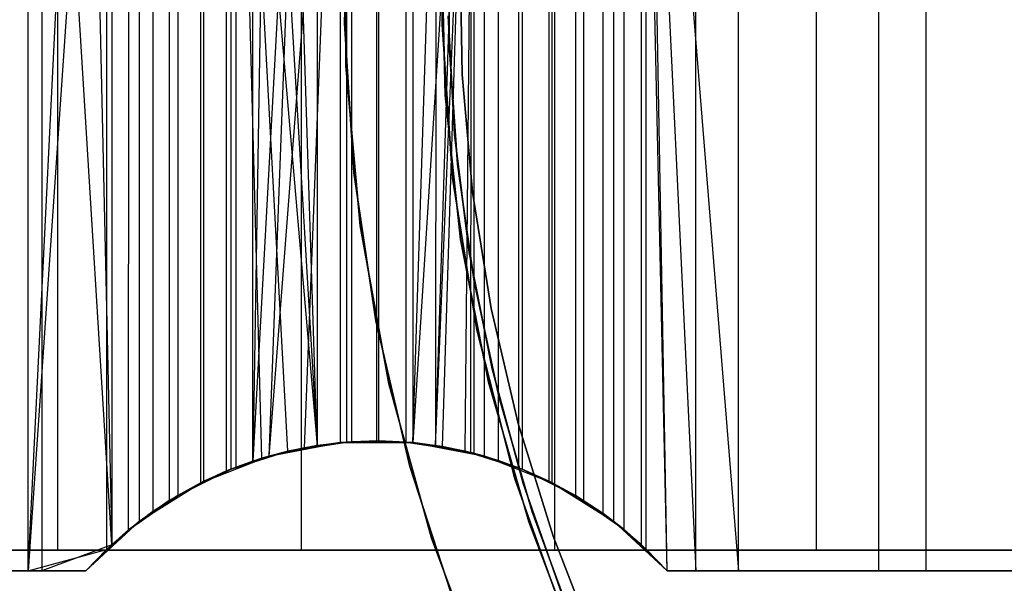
# Model space of a CAD drawing. Extents: x 0.1 to 12.1, y -6 to 6.
# Tile 5 of 181: x 2.816 to 4.331, y -0.919 to -0.052. Entities that reach past the tile are written whole.
import ezdxf

# ---------------------------------------------------------------- set-up
doc = ezdxf.new("R2010")
doc.units = 0
doc.header["$LTSCALE"] = 2.54
doc.layers.get('0').update_dxf_attribs({"linetype": 'CONTINUOUS'})

# ---------------------------------------------------------------- blocks, each defined once
blk = doc.blocks.new('DROPS_COLOR_C_STL')
at = {"color": 0}
for p, q in [((2.8744, -0.8683, 15.4237), (2.8744, 0.9317, 15.4237)), ((2.8744, -0.8683, 15.4237), (2.8744, 0.9317, 15.4237)), ((2.8744, -0.8683, 25.5927), (2.8744, 0.9317, 25.5927)), ((2.8744, -0.8683, 25.5927), (2.8744, 0.9317, 25.5927)), ((3.2496, -0.8683, 15.2071), (3.2496, 0.9317, 15.2071)), ((3.2496, -0.8683, 15.2071), (3.2496, 0.9317, 15.2071)), ((3.2496, -0.8683, 25.8093), (3.2496, 0.9317, 25.8093)), ((3.2496, -0.8683, 25.8093), (3.2496, 0.9317, 25.8093)), ((3.6394, -0.8683, 15.0181), (3.6394, 0.9317, 15.0181)), ((3.6394, -0.8683, 15.0181), (3.6394, 0.9317, 15.0181)), ((3.6394, -0.8683, 25.9982), (3.6394, 0.9317, 25.9982)), ((3.6394, -0.8683, 25.9982), (3.6394, 0.9317, 25.9982)), ((4.0419, -0.8683, 14.8578), (4.0419, 0.9317, 14.8578)), ((4.0419, -0.8683, 14.8578), (4.0419, 0.9317, 14.8578)), ((4.0419, -0.8683, 26.1586), (4.0419, 0.9317, 26.1586)), ((4.0419, -0.8683, 26.1586), (4.0419, 0.9317, 26.1586)), ((2.8288, -0.9, 37.1745), (2.9177, 0.9, 37.0569)), ((2.8288, -0.9, 37.1745), (2.9177, 0.9, 37.0569)), ((2.8288, -0.9, 37.1745), (2.8288, 0.9, 37.1745)), ((2.8288, -0.9, 37.1745), (2.8288, 0.9, 37.1745)), ((2.9573, -0.8597, 27.3886), (2.8499, 0.9, 27.4552)), ((2.8499, 0.9, 27.4552), (2.8499, -0.9, 27.4552)), ((2.8499, 0.9, 27.4552), (2.8499, -0.9, 27.4552)), ((2.9573, -0.8597, 27.3886), (2.8499, 0.9, 27.4552)), ((2.9177, 0.9, 27.4128), (2.9573, -0.8597, 27.3886)), ((2.9177, 0.9, 27.4128), (2.9573, -0.8597, 27.3886)), ((3.8562, -0.9, 26.9425), (3.8562, 0.9, 26.9425)), ((3.8562, -0.9, 26.9425), (3.8562, 0.9, 26.9425)), ((3.9216, -0.9, 36.1484), (3.9216, 0.9, 36.1484)), ((3.9216, -0.9, 36.1484), (3.9216, 0.9, 36.1484)), ((4.1379, -0.9, 36.0205), (4.1379, 0.9, 36.0205)), ((4.1379, -0.9, 36.0205), (4.1379, 0.9, 36.0205)), ((4.2108, -0.9, 26.8148), (4.2108, 0.9, 26.8148)), ((4.2108, -0.9, 26.8148), (4.2108, 0.9, 26.8148)), ((2.9495, 0.8671, 37.0168), (2.8288, -0.9, 37.1745)), ((2.9495, 0.8671, 37.0168), (2.8288, -0.9, 37.1745)), ((2.9495, 0.8671, 37.0168), (2.9494, -0.8671, 37.0169)), ((2.9495, 0.8671, 37.0168), (2.9494, -0.8671, 37.0169)), ((3.7798, -0.8666, 36.2426), (3.7799, 0.8667, 36.2425)), ((3.7798, -0.8666, 36.2426), (3.7799, 0.8667, 36.2425)), ((3.8121, -0.9, 36.2204), (3.7799, 0.8667, 36.2425)), ((3.7799, 0.8667, 36.2425), (3.9216, -0.9, 36.1484)), ((3.8121, -0.9, 36.2204), (3.7799, 0.8667, 36.2425)), ((3.7799, 0.8667, 36.2425), (3.9216, -0.9, 36.1484)), ((2.9574, 0.8597, 27.3886), (2.9573, -0.8597, 27.3886)), ((2.9574, 0.8597, 27.3886), (2.9573, -0.8597, 27.3886)), ((3.7725, -0.8597, 26.9763), (3.7727, 0.8598, 26.9763)), ((3.7725, -0.8597, 26.9763), (3.7727, 0.8598, 26.9763)), ((3.8121, -0.9, 26.9601), (3.7727, 0.8598, 26.9763)), ((3.7727, 0.8598, 26.9763), (3.8562, -0.9, 26.9425)), ((3.8121, -0.9, 26.9601), (3.7727, 0.8598, 26.9763)), ((3.7727, 0.8598, 26.9763), (3.8562, -0.9, 26.9425)), ((2.9838, 0.8365, 36.9748), (2.9829, -0.8374, 36.976)), ((2.9838, 0.8365, 36.9748), (2.9829, -0.8374, 36.976)), ((3.746, -0.8365, 36.2665), (3.746, 0.8365, 36.2665)), ((3.746, -0.8365, 36.2665), (3.746, 0.8365, 36.2665)), ((2.9998, 0.8239, 27.3631), (2.9998, -0.8239, 27.3631)), ((2.9998, 0.8239, 27.3631), (2.9998, -0.8239, 27.3631)), ((3.73, -0.8239, 26.9941), (3.73, 0.8239, 26.9941)), ((3.73, -0.8239, 26.9941), (3.73, 0.8239, 26.9941)), ((3.0205, 0.8087, 36.9311), (3.0207, -0.8086, 36.9309)), ((3.0205, 0.8087, 36.9311), (3.0207, -0.8086, 36.9309)), ((3.7138, -0.8118, 36.2896), (3.7138, 0.8118, 36.2896)), ((3.7138, -0.8118, 36.2896), (3.7138, 0.8118, 36.2896)), ((3.0458, 0.7919, 27.336), (3.046, -0.7918, 27.3359)), ((3.0458, 0.7919, 27.336), (3.046, -0.7918, 27.3359)), ((3.6839, -0.7919, 27.0138), (3.6835, 0.7916, 27.0139)), ((3.6839, -0.7919, 27.0138), (3.6835, 0.7916, 27.0139)), ((3.0589, 0.7839, 36.8868), (3.0589, -0.7839, 36.8868)), ((3.0589, 0.7839, 36.8868), (3.0589, -0.7839, 36.8868)), ((3.6709, 0.7839, 36.3212), (3.6709, -0.7839, 36.3212)), ((3.6709, 0.7839, 36.3212), (3.6709, -0.7839, 36.3212)), ((3.0946, -0.7643, 27.3079), (3.0946, 0.7643, 27.3079)), ((3.0946, -0.7643, 27.3079), (3.0946, 0.7643, 27.3079)), ((3.0993, -0.762, 36.8415), (3.0993, 0.762, 36.8414)), ((3.0993, -0.762, 36.8415), (3.0993, 0.762, 36.8414)), ((3.6303, 0.7619, 36.3519), (3.6301, -0.7618, 36.3521)), ((3.6303, 0.7619, 36.3519), (3.6301, -0.7618, 36.3521)), ((3.6352, -0.7643, 27.0351), (3.6352, 0.7643, 27.0351)), ((3.6352, -0.7643, 27.0351), (3.6352, 0.7643, 27.0351)), ((3.134, -0.7462, 27.2857), (3.1341, 0.7462, 27.2857)), ((3.134, -0.7462, 27.2857), (3.1341, 0.7462, 27.2857)), ((3.1411, -0.7433, 36.796), (3.1411, 0.7433, 36.796)), ((3.1411, -0.7433, 36.796), (3.1411, 0.7433, 36.796)), ((3.5887, 0.7433, 36.3842), (3.5887, -0.7433, 36.3842)), ((3.5887, 0.7433, 36.3842), (3.5887, -0.7433, 36.3842)), ((3.2285, -0.7157, 36.7053), (3.149, 0.7402, 36.7875)), ((3.149, 0.7402, 36.7875), (3.2734, -0.707, 36.6608)), ((3.149, 0.7402, 36.7875), (3.2734, -0.707, 36.6608)), ((3.1882, -0.7266, 36.7464), (3.149, 0.7402, 36.7875)), ((3.2285, -0.7157, 36.7053), (3.149, 0.7402, 36.7875)), ((3.1882, -0.7266, 36.7464), (3.149, 0.7402, 36.7875)), ((3.149, -0.7402, 36.7875), (3.149, 0.7402, 36.7875)), ((3.149, -0.7402, 36.7875), (3.149, 0.7402, 36.7875)), ((3.1744, -0.7311, 27.2633), (3.1741, 0.7311, 27.2634)), ((3.1744, -0.7311, 27.2633), (3.1741, 0.7311, 27.2634)), ((3.5519, 0.7299, 36.4136), (3.5521, -0.7299, 36.4135)), ((3.5519, 0.7299, 36.4136), (3.5521, -0.7299, 36.4135)), ((3.5837, -0.7413, 27.0582), (3.5839, 0.7414, 27.0581)), ((3.5837, -0.7413, 27.0582), (3.5839, 0.7414, 27.0581)), ((3.1989, 0.7234, 27.2499), (3.1744, -0.7311, 27.2633)), ((3.1989, 0.7234, 27.2499), (3.1744, -0.7311, 27.2633)), ((3.1883, 0.7266, 36.7463), (3.2734, -0.707, 36.6608)), ((3.1883, 0.7266, 36.7463), (3.2734, -0.707, 36.6608)), ((3.2734, -0.707, 36.6608), (3.2285, 0.7157, 36.7053)), ((3.2734, -0.707, 36.6608), (3.2285, 0.7157, 36.7053)), ((3.5104, 0.7179, 27.0921), (3.4209, -0.7026, 27.1351)), ((3.5104, 0.7179, 27.0921), (3.4209, -0.7026, 27.1351)), ((3.4558, -0.7069, 36.4937), (3.5152, 0.7191, 36.4436)), ((3.4558, -0.7069, 36.4937), (3.5152, 0.7191, 36.4436)), ((3.4558, -0.7069, 36.4937), (3.5012, 0.7157, 36.4553)), ((3.4558, -0.7069, 36.4937), (3.5012, 0.7157, 36.4553)), ((3.5104, 0.7179, 27.0921), (3.4657, -0.7085, 27.1133)), ((3.5104, 0.7179, 27.0921), (3.4657, -0.7085, 27.1133)), ((3.5013, -0.7157, 36.4552), (3.5152, 0.7191, 36.4436)), ((3.5013, -0.7157, 36.4552), (3.5152, 0.7191, 36.4436)), ((3.5102, -0.7179, 27.0922), (3.5104, 0.7179, 27.0921)), ((3.5102, -0.7179, 27.0922), (3.5104, 0.7179, 27.0921)), ((3.5153, -0.7192, 36.4436), (3.5152, 0.7191, 36.4436)), ((3.5153, -0.7192, 36.4436), (3.5152, 0.7191, 36.4436)), ((3.5308, -0.7234, 27.0825), (3.5309, 0.7234, 27.0825)), ((3.5308, -0.7234, 27.0825), (3.5309, 0.7234, 27.0825)), ((3.2532, 0.7105, 27.2207), (3.1744, -0.7311, 27.2633)), ((3.2532, 0.7105, 27.2207), (3.1744, -0.7311, 27.2633)), ((3.2532, 0.7105, 27.2207), (3.1989, -0.7234, 27.2499)), ((3.2532, 0.7105, 27.2207), (3.1989, -0.7234, 27.2499)), ((3.3089, 0.7026, 27.1915), (3.1989, -0.7234, 27.2499)), ((3.3089, 0.7026, 27.1915), (3.1989, -0.7234, 27.2499)), ((3.3089, 0.7026, 27.1915), (3.2533, -0.7105, 27.2207)), ((3.3089, 0.7026, 27.1915), (3.2533, -0.7105, 27.2207)), ((3.2732, 0.707, 36.661), (3.2734, -0.707, 36.6608)), ((3.2732, 0.707, 36.661), (3.2734, -0.707, 36.6608)), ((3.3089, 0.7026, 27.1915), (3.3089, -0.7026, 27.1915)), ((3.3089, 0.7026, 27.1915), (3.3089, -0.7026, 27.1915)), ((3.3191, -0.7018, 36.617), (3.319, 0.7018, 36.617)), ((3.3191, -0.7018, 36.617), (3.319, 0.7018, 36.617)), ((3.3267, -0.7012, 36.6098), (3.3267, 0.7012, 36.6098)), ((3.3267, -0.7012, 36.6098), (3.3267, 0.7012, 36.6098)), ((3.3649, 0.7, 27.163), (3.3647, -0.7, 27.163)), ((3.3649, 0.7, 27.163), (3.3647, -0.7, 27.163)), ((3.3684, -0.7, 36.5712), (3.3686, 0.7, 36.5711)), ((3.3684, -0.7, 36.5712), (3.3686, 0.7, 36.5711)), ((3.4107, -0.7018, 36.5331), (3.4107, 0.7018, 36.5331)), ((3.4107, -0.7018, 36.5331), (3.4107, 0.7018, 36.5331)), ((3.4209, -0.7026, 27.1351), (3.4656, 0.7085, 27.1134)), ((3.4209, -0.7026, 27.1351), (3.4656, 0.7085, 27.1134)), ((3.4209, 0.7026, 27.1351), (3.4209, -0.7026, 27.1351)), ((3.4209, 0.7026, 27.1351), (3.4209, -0.7026, 27.1351)), ((3.4559, 0.7069, 36.4937), (3.4558, -0.7069, 36.4937)), ((3.4559, 0.7069, 36.4937), (3.4558, -0.7069, 36.4937)), ((3.3203, 0.1727, 171.7), (3.3155, -0.0576, 171.7)), ((3.3155, -0.0576, 164.1), (3.3203, 0.1727, 164.1)), ((3.3203, 0.1727, 171.7), (3.3155, -0.0576, 171.7)), ((3.3155, -0.0576, 164.1), (3.3203, 0.1727, 164.1)), ((3.4656, -0.0592, 11.3), (3.471, 0.1774, 11.3)), ((3.471, 0.1774, 1.7), (3.4656, -0.0592, 1.7)), ((3.471, 0.1774, 1.7), (3.4656, -0.0592, 1.7)), ((3.4656, -0.0592, 11.3), (3.471, 0.1774, 11.3)), ((3.3177, -0.1234, 11.3), (3.3177, 0.1234, 11.3)), ((3.3177, 0.1234, 1.7), (3.3177, -0.1234, 1.7)), ((3.3177, -0.1234, 11.3), (3.3177, 0.1234, 11.3)), ((3.3177, 0.1234, 1.7), (3.3177, -0.1234, 1.7)), ((3.4765, -0.0914, 11), (3.4765, 0.0914, 11)), ((3.4765, 0.0914, 11.1), (3.4765, -0.0914, 11.1)), ((3.4765, -0.0914, 11), (3.4765, 0.0914, 11)), ((3.4765, 0.0914, 11.1), (3.4765, -0.0914, 11.1)), ((3.4703, -0.1677, 171.7), (3.4655, 0.0559, 171.7)), ((3.4655, 0.0559, 164.1), (3.4703, -0.1677, 164.1)), ((3.4655, 0.0559, 164.1), (3.4703, -0.1677, 164.1)), ((3.4703, -0.1677, 171.7), (3.4655, 0.0559, 171.7)), ((3.4967, -0.1361, 3.4), (3.4935, 0.0454, 3.4)), ((3.4935, 0.0454, 3.2), (3.4967, -0.1361, 3.2)), ((3.4967, -0.1361, 3.4), (3.4935, 0.0454, 3.4)), ((3.4935, 0.0454, 3.2), (3.4967, -0.1361, 3.2)), ((3.3155, -0.0576, 171.7), (3.33, -0.2875, 171.7)), ((3.33, -0.2875, 164.1), (3.3155, -0.0576, 164.1)), ((3.3155, -0.0576, 171.7), (3.33, -0.2875, 171.7)), ((3.3155, -0.0576, 171.7), (3.3155, -0.0576, 164.1)), ((3.33, -0.2875, 164.1), (3.3155, -0.0576, 164.1)), ((3.3155, -0.0576, 171.7), (3.3155, -0.0576, 164.1)), ((3.4817, -0.2953, 11.3), (3.4656, -0.0592, 11.3)), ((3.4656, -0.0592, 1.7), (3.4817, -0.2953, 1.7)), ((3.4656, -0.0592, 1.7), (3.4817, -0.2953, 1.7)), ((3.4656, -0.0592, 1.7), (3.4656, -0.0592, 11.3)), ((3.4817, -0.2953, 11.3), (3.4656, -0.0592, 11.3)), ((3.4656, -0.0592, 1.7), (3.4656, -0.0592, 11.3)), ((3.4753, -0.0457, 164.4), (3.485, -0.2283, 164.4)), ((3.485, -0.2283, 164.3), (3.4753, -0.0457, 164.3)), ((3.4753, -0.0457, 164.4), (3.485, -0.2283, 164.4)), ((3.485, -0.2283, 164.3), (3.4753, -0.0457, 164.3)), ((3.4894, -0.2738, 11), (3.4765, -0.0914, 11)), ((3.4765, -0.0914, 11.1), (3.4894, -0.2738, 11.1)), ((3.4765, -0.0914, 11), (3.4765, -0.0914, 11.1)), ((3.4894, -0.2738, 11), (3.4765, -0.0914, 11)), ((3.4765, -0.0914, 11.1), (3.4894, -0.2738, 11.1)), ((3.4765, -0.0914, 11), (3.4765, -0.0914, 11.1)), ((3.3398, -0.3691, 11.3), (3.3177, -0.1234, 11.3)), ((3.3177, -0.1234, 11.3), (3.3177, -0.1234, 1.7)), ((3.3177, -0.1234, 1.7), (3.3398, -0.3691, 1.7)), ((3.3177, -0.1234, 11.3), (3.3177, -0.1234, 1.7)), ((3.3398, -0.3691, 11.3), (3.3177, -0.1234, 11.3)), ((3.3177, -0.1234, 1.7), (3.3398, -0.3691, 1.7)), ((3.5127, -0.3169, 3.4), (3.4967, -0.1361, 3.4)), ((3.4967, -0.1361, 3.4), (3.4967, -0.1361, 3.2)), ((3.4967, -0.1361, 3.2), (3.5127, -0.3169, 3.2)), ((3.4967, -0.1361, 3.4), (3.4967, -0.1361, 3.2)), ((3.5127, -0.3169, 3.4), (3.4967, -0.1361, 3.4)), ((3.4967, -0.1361, 3.2), (3.5127, -0.3169, 3.2)), ((3.4943, -0.3901, 171.7), (3.4703, -0.1677, 171.7)), ((3.4703, -0.1677, 164.1), (3.4943, -0.3901, 164.1)), ((3.4703, -0.1677, 164.1), (3.4943, -0.3901, 164.1)), ((3.4703, -0.1677, 164.1), (3.4703, -0.1677, 171.7)), ((3.4943, -0.3901, 171.7), (3.4703, -0.1677, 171.7)), ((3.4703, -0.1677, 164.1), (3.4703, -0.1677, 171.7)), ((3.485, -0.2283, 164.4), (3.5075, -0.4097, 164.4)), ((3.5075, -0.4097, 164.3), (3.485, -0.2283, 164.3)), ((3.485, -0.2283, 164.4), (3.5075, -0.4097, 164.4)), ((3.485, -0.2283, 164.4), (3.485, -0.2283, 164.3)), ((3.5075, -0.4097, 164.3), (3.485, -0.2283, 164.3)), ((3.485, -0.2283, 164.4), (3.485, -0.2283, 164.3)), ((3.33, -0.2875, 171.7), (3.3636, -0.5153, 171.7)), ((3.3636, -0.5153, 164.1), (3.33, -0.2875, 164.1)), ((3.33, -0.2875, 171.7), (3.3636, -0.5153, 171.7)), ((3.33, -0.2875, 171.7), (3.33, -0.2875, 164.1)), ((3.3636, -0.5153, 164.1), (3.33, -0.2875, 164.1)), ((3.33, -0.2875, 171.7), (3.33, -0.2875, 164.1)), ((3.5151, -0.4547, 11), (3.4894, -0.2738, 11)), ((3.4894, -0.2738, 11.1), (3.5151, -0.4547, 11.1)), ((3.4894, -0.2738, 11), (3.4894, -0.2738, 11.1)), ((3.5151, -0.4547, 11), (3.4894, -0.2738, 11)), ((3.4894, -0.2738, 11.1), (3.5151, -0.4547, 11.1)), ((3.4894, -0.2738, 11), (3.4894, -0.2738, 11.1)), ((3.5193, -0.529, 11.3), (3.4817, -0.2953, 11.3)), ((3.4817, -0.2953, 1.7), (3.5193, -0.529, 1.7)), ((3.4817, -0.2953, 1.7), (3.5193, -0.529, 1.7)), ((3.4817, -0.2953, 1.7), (3.4817, -0.2953, 11.3)), ((3.5193, -0.529, 11.3), (3.4817, -0.2953, 11.3)), ((3.4817, -0.2953, 1.7), (3.4817, -0.2953, 11.3)), ((3.5414, -0.4962, 3.4), (3.5127, -0.3169, 3.4)), ((3.5127, -0.3169, 3.4), (3.5127, -0.3169, 3.2)), ((3.5127, -0.3169, 3.2), (3.5414, -0.4962, 3.2)), ((3.5127, -0.3169, 3.4), (3.5127, -0.3169, 3.2)), ((3.5414, -0.4962, 3.4), (3.5127, -0.3169, 3.4)), ((3.5127, -0.3169, 3.2), (3.5414, -0.4962, 3.2)), ((3.3839, -0.6119, 11.3), (3.3398, -0.3691, 11.3)), ((3.3398, -0.3691, 11.3), (3.3398, -0.3691, 1.7)), ((3.3398, -0.3691, 1.7), (3.3839, -0.6119, 1.7)), ((3.3398, -0.3691, 11.3), (3.3398, -0.3691, 1.7)), ((3.3839, -0.6119, 11.3), (3.3398, -0.3691, 11.3)), ((3.3398, -0.3691, 1.7), (3.3839, -0.6119, 1.7)), ((3.5374, -0.6097, 171.7), (3.4943, -0.3901, 171.7)), ((3.4943, -0.3901, 164.1), (3.5374, -0.6097, 164.1)), ((3.4943, -0.3901, 164.1), (3.5374, -0.6097, 164.1)), ((3.4943, -0.3901, 164.1), (3.4943, -0.3901, 171.7)), ((3.5374, -0.6097, 171.7), (3.4943, -0.3901, 171.7)), ((3.4943, -0.3901, 164.1), (3.4943, -0.3901, 171.7)), ((3.5075, -0.4097, 164.4), (3.5428, -0.5891, 164.4)), ((3.5428, -0.5891, 164.3), (3.5075, -0.4097, 164.3)), ((3.5075, -0.4097, 164.4), (3.5428, -0.5891, 164.4)), ((3.5075, -0.4097, 164.4), (3.5075, -0.4097, 164.3)), ((3.5428, -0.5891, 164.3), (3.5075, -0.4097, 164.3)), ((3.5075, -0.4097, 164.4), (3.5075, -0.4097, 164.3)), ((3.5536, -0.6335, 11), (3.5151, -0.4547, 11)), ((3.5151, -0.4547, 11.1), (3.5536, -0.6335, 11.1)), ((3.5151, -0.4547, 11), (3.5151, -0.4547, 11.1)), ((3.5536, -0.6335, 11), (3.5151, -0.4547, 11)), ((3.5151, -0.4547, 11.1), (3.5536, -0.6335, 11.1)), ((3.5151, -0.4547, 11), (3.5151, -0.4547, 11.1)), ((3.5827, -0.6729, 3.4), (3.5414, -0.4962, 3.4)), ((3.5414, -0.4962, 3.4), (3.5414, -0.4962, 3.2)), ((3.5414, -0.4962, 3.2), (3.5827, -0.6729, 3.2)), ((3.5414, -0.4962, 3.4), (3.5414, -0.4962, 3.2)), ((3.5827, -0.6729, 3.4), (3.5414, -0.4962, 3.4)), ((3.5414, -0.4962, 3.2), (3.5827, -0.6729, 3.2)), ((3.3636, -0.5153, 171.7), (3.4162, -0.7395, 171.7)), ((3.4162, -0.7395, 164.1), (3.3636, -0.5153, 164.1)), ((3.3636, -0.5153, 171.7), (3.4162, -0.7395, 171.7)), ((3.3636, -0.5153, 171.7), (3.3636, -0.5153, 164.1)), ((3.4162, -0.7395, 164.1), (3.3636, -0.5153, 164.1)), ((3.3636, -0.5153, 171.7), (3.3636, -0.5153, 164.1)), ((3.5779, -0.7583, 11.3), (3.5193, -0.529, 11.3)), ((3.5193, -0.529, 1.7), (3.5779, -0.7583, 1.7)), ((3.5193, -0.529, 1.7), (3.5779, -0.7583, 1.7)), ((3.5193, -0.529, 1.7), (3.5193, -0.529, 11.3)), ((3.5779, -0.7583, 11.3), (3.5193, -0.529, 11.3)), ((3.5193, -0.529, 1.7), (3.5193, -0.529, 11.3)), ((3.5428, -0.5891, 164.4), (3.5906, -0.7655, 164.4)), ((3.5906, -0.7655, 164.3), (3.5428, -0.5891, 164.3)), ((3.5428, -0.5891, 164.4), (3.5906, -0.7655, 164.4)), ((3.5428, -0.5891, 164.4), (3.5428, -0.5891, 164.3)), ((3.5906, -0.7655, 164.3), (3.5428, -0.5891, 164.3)), ((3.5428, -0.5891, 164.4), (3.5428, -0.5891, 164.3)), ((3.4495, -0.8498, 11.3), (3.3839, -0.6119, 11.3)), ((3.3839, -0.6119, 11.3), (3.3839, -0.6119, 1.7)), ((3.3839, -0.6119, 1.7), (3.4495, -0.8498, 1.7)), ((3.3839, -0.6119, 11.3), (3.3839, -0.6119, 1.7)), ((3.4495, -0.8498, 11.3), (3.3839, -0.6119, 11.3)), ((3.3839, -0.6119, 1.7), (3.4495, -0.8498, 1.7)), ((3.5992, -0.8247, 171.7), (3.5374, -0.6097, 171.7)), ((3.5374, -0.6097, 164.1), (3.5992, -0.8247, 164.1)), ((3.5374, -0.6097, 164.1), (3.5992, -0.8247, 164.1)), ((3.5374, -0.6097, 164.1), (3.5374, -0.6097, 171.7)), ((3.5992, -0.8247, 171.7), (3.5374, -0.6097, 171.7)), ((3.5374, -0.6097, 164.1), (3.5374, -0.6097, 171.7)), ((3.6045, -0.809, 11), (3.5536, -0.6335, 11)), ((3.5536, -0.6335, 11.1), (3.6045, -0.809, 11.1)), ((3.5536, -0.6335, 11), (3.5536, -0.6335, 11.1)), ((3.6045, -0.809, 11), (3.5536, -0.6335, 11)), ((3.5536, -0.6335, 11.1), (3.6045, -0.809, 11.1)), ((3.5536, -0.6335, 11), (3.5536, -0.6335, 11.1)), ((3.6364, -0.8463, 3.4), (3.5827, -0.6729, 3.4)), ((3.5827, -0.6729, 3.4), (3.5827, -0.6729, 3.2)), ((3.5827, -0.6729, 3.2), (3.6364, -0.8463, 3.2)), ((3.5827, -0.6729, 3.4), (3.5827, -0.6729, 3.2)), ((3.6364, -0.8463, 3.4), (3.5827, -0.6729, 3.4)), ((3.5827, -0.6729, 3.2), (3.6364, -0.8463, 3.2)), ((3.1989, -0.7234, 32.5211), (3.3089, -0.7026, 32.5211)), ((3.1989, -0.7234, 32.5211), (3.3089, -0.7026, 32.5211)), ((3.2533, -0.7105, 27.2207), (3.1989, -0.7234, 27.2499)), ((3.1989, -0.7234, 32.5211), (3.2533, -0.7105, 27.2207)), ((3.2533, -0.7105, 27.2207), (3.1989, -0.7234, 27.2499)), ((3.1989, -0.7234, 32.5211), (3.2533, -0.7105, 27.2207)), ((3.2285, -0.7157, 39.5257), (3.3191, -0.7018, 39.5257)), ((3.2285, -0.7157, 36.7053), (3.3191, -0.7018, 39.5257)), ((3.2285, -0.7157, 39.5257), (3.3191, -0.7018, 39.5257)), ((3.2285, -0.7157, 36.7053), (3.3191, -0.7018, 39.5257)), ((3.2734, -0.707, 36.6608), (3.2285, -0.7157, 36.7053)), ((3.2734, -0.707, 36.6608), (3.2285, -0.7157, 36.7053)), ((3.3089, -0.7026, 27.1915), (3.2533, -0.7105, 27.2207)), ((3.2533, -0.7105, 27.2207), (3.3089, -0.7026, 32.5211)), ((3.2533, -0.7105, 27.2207), (3.3089, -0.7026, 32.5211)), ((3.3089, -0.7026, 27.1915), (3.2533, -0.7105, 27.2207)), ((3.3191, -0.7018, 36.617), (3.2734, -0.707, 36.6608)), ((3.2734, -0.707, 36.6608), (3.3191, -0.7018, 39.5257)), ((3.2734, -0.707, 36.6608), (3.3191, -0.7018, 39.5257)), ((3.3191, -0.7018, 36.617), (3.2734, -0.707, 36.6608)), ((3.3647, -0.7, 27.163), (3.3089, -0.7026, 27.1915)), ((3.3089, -0.7026, 32.5211), (3.3647, -0.7, 27.163)), ((3.3647, -0.7, 27.163), (3.3089, -0.7026, 27.1915)), ((3.3089, -0.7026, 32.5211), (3.3647, -0.7, 27.163)), ((3.3089, -0.7026, 32.5211), (3.4209, -0.7026, 32.5211)), ((3.3089, -0.7026, 32.5211), (3.4209, -0.7026, 32.5211)), ((3.3089, -0.7026, 27.1915), (3.3089, -0.7026, 32.5211)), ((3.3089, -0.7026, 27.1915), (3.3089, -0.7026, 32.5211)), ((3.3267, -0.7012, 36.6098), (3.3191, -0.7018, 36.617)), ((3.3267, -0.7012, 36.6098), (3.3191, -0.7018, 36.617)), ((3.3191, -0.7018, 39.5257), (3.4107, -0.7018, 39.5257)), ((3.3191, -0.7018, 36.617), (3.3191, -0.7018, 39.5257)), ((3.3191, -0.7018, 36.617), (3.3191, -0.7018, 39.5257)), ((3.3191, -0.7018, 36.617), (3.4107, -0.7018, 39.5257)), ((3.3191, -0.7018, 39.5257), (3.4107, -0.7018, 39.5257)), ((3.3191, -0.7018, 36.617), (3.4107, -0.7018, 39.5257)), ((3.3684, -0.7, 36.5712), (3.3267, -0.7012, 36.6098)), ((3.3684, -0.7, 36.5712), (3.3267, -0.7012, 36.6098)), ((3.3267, -0.7012, 36.6098), (3.4107, -0.7018, 39.5257)), ((3.3267, -0.7012, 36.6098), (3.4107, -0.7018, 39.5257)), ((3.4209, -0.7026, 27.1351), (3.3647, -0.7, 27.163)), ((3.3647, -0.7, 27.163), (3.4209, -0.7026, 32.5211)), ((3.3647, -0.7, 27.163), (3.4209, -0.7026, 32.5211)), ((3.4209, -0.7026, 27.1351), (3.3647, -0.7, 27.163)), ((3.4107, -0.7018, 36.5331), (3.3684, -0.7, 36.5712)), ((3.4107, -0.7018, 36.5331), (3.3684, -0.7, 36.5712)), ((3.4107, -0.7018, 39.5257), (3.3684, -0.7, 36.5712)), ((3.4107, -0.7018, 39.5257), (3.3684, -0.7, 36.5712)), ((3.4558, -0.7069, 36.4937), (3.4107, -0.7018, 36.5331)), ((3.4107, -0.7018, 39.5257), (3.5013, -0.7157, 39.5257)), ((3.4107, -0.7018, 36.5331), (3.4107, -0.7018, 39.5257)), ((3.4107, -0.7018, 36.5331), (3.4107, -0.7018, 39.5257)), ((3.4107, -0.7018, 36.5331), (3.5013, -0.7157, 39.5257)), ((3.4107, -0.7018, 39.5257), (3.5013, -0.7157, 39.5257)), ((3.4558, -0.7069, 36.4937), (3.4107, -0.7018, 36.5331)), ((3.4107, -0.7018, 36.5331), (3.5013, -0.7157, 39.5257)), ((3.4657, -0.7085, 27.1133), (3.4209, -0.7026, 27.1351)), ((3.4209, -0.7026, 32.5211), (3.5309, -0.7234, 32.5211)), ((3.4209, -0.7026, 32.5211), (3.4657, -0.7085, 27.1133)), ((3.4209, -0.7026, 32.5211), (3.5309, -0.7234, 32.5211)), ((3.4209, -0.7026, 27.1351), (3.4209, -0.7026, 32.5211)), ((3.4209, -0.7026, 27.1351), (3.4209, -0.7026, 32.5211)), ((3.4657, -0.7085, 27.1133), (3.4209, -0.7026, 27.1351)), ((3.4209, -0.7026, 32.5211), (3.4657, -0.7085, 27.1133)), ((3.5013, -0.7157, 36.4552), (3.4558, -0.7069, 36.4937)), ((3.4558, -0.7069, 36.4937), (3.5013, -0.7157, 39.5257)), ((3.4558, -0.7069, 36.4937), (3.5013, -0.7157, 39.5257)), ((3.5013, -0.7157, 36.4552), (3.4558, -0.7069, 36.4937)), ((3.5102, -0.7179, 27.0922), (3.4657, -0.7085, 27.1133)), ((3.4657, -0.7085, 27.1133), (3.5309, -0.7234, 32.5211)), ((3.4657, -0.7085, 27.1133), (3.5309, -0.7234, 32.5211)), ((3.5102, -0.7179, 27.0922), (3.4657, -0.7085, 27.1133)), ((3.0946, -0.7643, 32.5211), (3.1989, -0.7234, 32.5211)), ((3.0946, -0.7643, 27.3079), (3.1989, -0.7234, 32.5211)), ((3.0946, -0.7643, 32.5211), (3.1989, -0.7234, 32.5211)), ((3.0946, -0.7643, 27.3079), (3.1989, -0.7234, 32.5211)), ((3.134, -0.7462, 27.2857), (3.1989, -0.7234, 32.5211)), ((3.134, -0.7462, 27.2857), (3.1989, -0.7234, 32.5211)), ((3.1411, -0.7433, 39.5257), (3.2285, -0.7157, 39.5257)), ((3.1411, -0.7433, 36.796), (3.2285, -0.7157, 39.5257)), ((3.1411, -0.7433, 39.5257), (3.2285, -0.7157, 39.5257)), ((3.1411, -0.7433, 36.796), (3.2285, -0.7157, 39.5257)), ((3.149, -0.7402, 36.7875), (3.2285, -0.7157, 39.5257)), ((3.149, -0.7402, 36.7875), (3.2285, -0.7157, 39.5257)), ((3.1882, -0.7266, 36.7464), (3.149, -0.7402, 36.7875)), ((3.1882, -0.7266, 36.7464), (3.149, -0.7402, 36.7875)), ((3.1989, -0.7234, 27.2499), (3.1744, -0.7311, 27.2633)), ((3.1744, -0.7311, 27.2633), (3.1989, -0.7234, 32.5211)), ((3.1744, -0.7311, 27.2633), (3.1989, -0.7234, 32.5211)), ((3.1989, -0.7234, 27.2499), (3.1744, -0.7311, 27.2633)), ((3.2285, -0.7157, 36.7053), (3.1882, -0.7266, 36.7464)), ((3.2285, -0.7157, 36.7053), (3.1882, -0.7266, 36.7464)), ((3.2285, -0.7157, 39.5257), (3.1882, -0.7266, 36.7464)), ((3.2285, -0.7157, 39.5257), (3.1882, -0.7266, 36.7464)), ((3.1989, -0.7234, 27.2499), (3.1989, -0.7234, 32.5211)), ((3.1989, -0.7234, 27.2499), (3.1989, -0.7234, 32.5211)), ((3.2285, -0.7157, 36.7053), (3.2285, -0.7157, 39.5257)), ((3.2285, -0.7157, 36.7053), (3.2285, -0.7157, 39.5257)), ((3.5153, -0.7192, 36.4436), (3.5013, -0.7157, 36.4552)), ((3.5013, -0.7157, 39.5257), (3.5887, -0.7433, 39.5257)), ((3.5013, -0.7157, 36.4552), (3.5013, -0.7157, 39.5257)), ((3.5013, -0.7157, 36.4552), (3.5013, -0.7157, 39.5257)), ((3.5013, -0.7157, 36.4552), (3.5887, -0.7433, 39.5257)), ((3.5013, -0.7157, 39.5257), (3.5887, -0.7433, 39.5257)), ((3.5013, -0.7157, 36.4552), (3.5887, -0.7433, 39.5257)), ((3.5153, -0.7192, 36.4436), (3.5013, -0.7157, 36.4552)), ((3.5308, -0.7234, 27.0825), (3.5102, -0.7179, 27.0922)), ((3.5102, -0.7179, 27.0922), (3.5309, -0.7234, 32.5211)), ((3.5102, -0.7179, 27.0922), (3.5309, -0.7234, 32.5211)), ((3.5308, -0.7234, 27.0825), (3.5102, -0.7179, 27.0922)), ((3.5521, -0.7299, 36.4135), (3.5153, -0.7192, 36.4436)), ((3.5153, -0.7192, 36.4436), (3.5887, -0.7433, 39.5257)), ((3.5153, -0.7192, 36.4436), (3.5887, -0.7433, 39.5257)), ((3.5521, -0.7299, 36.4135), (3.5153, -0.7192, 36.4436)), ((3.5837, -0.7413, 27.0582), (3.5308, -0.7234, 27.0825)), ((3.5309, -0.7234, 32.5211), (3.5308, -0.7234, 27.0825)), ((3.5837, -0.7413, 27.0582), (3.5308, -0.7234, 27.0825)), ((3.5309, -0.7234, 32.5211), (3.5308, -0.7234, 27.0825)), ((3.5309, -0.7234, 32.5211), (3.6352, -0.7643, 32.5211)), ((3.5309, -0.7234, 32.5211), (3.6352, -0.7643, 32.5211)), ((3.5309, -0.7234, 32.5211), (3.5837, -0.7413, 27.0582)), ((3.5309, -0.7234, 32.5211), (3.5837, -0.7413, 27.0582)), ((3.1744, -0.7311, 27.2633), (3.134, -0.7462, 27.2857)), ((3.1744, -0.7311, 27.2633), (3.134, -0.7462, 27.2857)), ((3.149, -0.7402, 36.7875), (3.1411, -0.7433, 36.796)), ((3.149, -0.7402, 36.7875), (3.1411, -0.7433, 36.796)), ((3.4162, -0.7395, 171.7), (3.4874, -0.9586, 171.7)), ((3.4874, -0.9586, 164.1), (3.4162, -0.7395, 164.1)), ((3.4162, -0.7395, 171.7), (3.4874, -0.9586, 171.7)), ((3.4162, -0.7395, 171.7), (3.4162, -0.7395, 164.1)), ((3.4874, -0.9586, 164.1), (3.4162, -0.7395, 164.1)), ((3.4162, -0.7395, 171.7), (3.4162, -0.7395, 164.1)), ((3.5887, -0.7433, 36.3842), (3.5521, -0.7299, 36.4135)), ((3.5887, -0.7433, 36.3842), (3.5521, -0.7299, 36.4135)), ((3.5887, -0.7433, 39.5257), (3.5521, -0.7299, 36.4135)), ((3.5887, -0.7433, 39.5257), (3.5521, -0.7299, 36.4135)), ((3.6352, -0.7643, 27.0351), (3.5837, -0.7413, 27.0582)), ((3.6352, -0.7643, 32.5211), (3.5837, -0.7413, 27.0582)), ((3.6352, -0.7643, 27.0351), (3.5837, -0.7413, 27.0582)), ((3.6352, -0.7643, 32.5211), (3.5837, -0.7413, 27.0582)), ((3.0589, -0.7839, 39.5257), (3.1411, -0.7433, 39.5257)), ((3.0589, -0.7839, 39.5257), (3.1411, -0.7433, 39.5257)), ((3.0589, -0.7839, 36.8868), (3.1411, -0.7433, 39.5257)), ((3.0589, -0.7839, 36.8868), (3.1411, -0.7433, 39.5257)), ((3.134, -0.7462, 27.2857), (3.0946, -0.7643, 27.3079)), ((3.134, -0.7462, 27.2857), (3.0946, -0.7643, 27.3079)), ((3.1411, -0.7433, 36.796), (3.0993, -0.762, 36.8415)), ((3.0993, -0.762, 36.8415), (3.1411, -0.7433, 39.5257)), ((3.0993, -0.762, 36.8415), (3.1411, -0.7433, 39.5257)), ((3.1411, -0.7433, 36.796), (3.0993, -0.762, 36.8415)), ((3.1411, -0.7433, 36.796), (3.1411, -0.7433, 39.5257)), ((3.1411, -0.7433, 36.796), (3.1411, -0.7433, 39.5257)), ((3.6301, -0.7618, 36.3521), (3.5887, -0.7433, 36.3842)), ((3.5887, -0.7433, 39.5257), (3.6709, -0.7839, 39.5257)), ((3.5887, -0.7433, 36.3842), (3.5887, -0.7433, 39.5257)), ((3.5887, -0.7433, 36.3842), (3.5887, -0.7433, 39.5257)), ((3.5887, -0.7433, 36.3842), (3.6709, -0.7839, 39.5257)), ((3.5887, -0.7433, 39.5257), (3.6709, -0.7839, 39.5257)), ((3.6301, -0.7618, 36.3521), (3.5887, -0.7433, 36.3842)), ((3.5887, -0.7433, 36.3842), (3.6709, -0.7839, 39.5257)), ((2.9998, -0.8239, 32.5211), (3.0946, -0.7643, 32.5211)), ((2.9998, -0.8239, 27.3631), (3.0946, -0.7643, 32.5211)), ((2.9998, -0.8239, 32.5211), (3.0946, -0.7643, 32.5211)), ((2.9998, -0.8239, 27.3631), (3.0946, -0.7643, 32.5211)), ((3.0946, -0.7643, 27.3079), (3.046, -0.7918, 27.3359)), ((3.046, -0.7918, 27.3359), (3.0946, -0.7643, 32.5211)), ((3.046, -0.7918, 27.3359), (3.0946, -0.7643, 32.5211)), ((3.0946, -0.7643, 27.3079), (3.046, -0.7918, 27.3359)), ((3.0993, -0.762, 36.8415), (3.0589, -0.7839, 36.8868)), ((3.0993, -0.762, 36.8415), (3.0589, -0.7839, 36.8868)), ((3.0946, -0.7643, 32.5211), (3.0946, -0.7643, 27.3079)), ((3.0946, -0.7643, 32.5211), (3.0946, -0.7643, 27.3079)), ((3.6572, -0.9813, 11.3), (3.5779, -0.7583, 11.3)), ((3.5779, -0.7583, 1.7), (3.6572, -0.9813, 1.7)), ((3.5779, -0.7583, 1.7), (3.6572, -0.9813, 1.7)), ((3.5779, -0.7583, 1.7), (3.5779, -0.7583, 11.3)), ((3.6572, -0.9813, 11.3), (3.5779, -0.7583, 11.3)), ((3.5779, -0.7583, 1.7), (3.5779, -0.7583, 11.3)), ((3.5906, -0.7655, 164.4), (3.6508, -0.9381, 164.4)), ((3.6508, -0.9381, 164.3), (3.5906, -0.7655, 164.3)), ((3.5906, -0.7655, 164.4), (3.6508, -0.9381, 164.4)), ((3.5906, -0.7655, 164.4), (3.5906, -0.7655, 164.3)), ((3.6508, -0.9381, 164.3), (3.5906, -0.7655, 164.3)), ((3.5906, -0.7655, 164.4), (3.5906, -0.7655, 164.3)), ((3.6709, -0.7839, 36.3212), (3.6301, -0.7618, 36.3521)), ((3.6301, -0.7618, 36.3521), (3.6709, -0.7839, 39.5257)), ((3.6301, -0.7618, 36.3521), (3.6709, -0.7839, 39.5257)), ((3.6709, -0.7839, 36.3212), (3.6301, -0.7618, 36.3521)), ((3.6839, -0.7919, 27.0138), (3.6352, -0.7643, 27.0351)), ((3.6352, -0.7643, 32.5211), (3.73, -0.8239, 32.5211)), ((3.6352, -0.7643, 32.5211), (3.73, -0.8239, 32.5211)), ((3.6352, -0.7643, 32.5211), (3.6839, -0.7919, 27.0138)), ((3.6352, -0.7643, 32.5211), (3.6839, -0.7919, 27.0138)), ((3.6352, -0.7643, 32.5211), (3.6352, -0.7643, 27.0351)), ((3.6839, -0.7919, 27.0138), (3.6352, -0.7643, 27.0351)), ((3.6352, -0.7643, 32.5211), (3.6352, -0.7643, 27.0351)), ((2.9829, -0.8374, 36.976), (3.0589, -0.7839, 39.5257)), ((2.9829, -0.8374, 36.976), (3.0589, -0.7839, 39.5257)), ((2.9838, -0.8365, 39.5257), (3.0589, -0.7839, 39.5257)), ((2.9838, -0.8365, 39.5257), (3.0589, -0.7839, 39.5257)), ((3.0589, -0.7839, 36.8868), (3.0207, -0.8086, 36.9309)), ((3.0207, -0.8086, 36.9309), (3.0589, -0.7839, 39.5257)), ((3.0207, -0.8086, 36.9309), (3.0589, -0.7839, 39.5257)), ((3.0589, -0.7839, 36.8868), (3.0207, -0.8086, 36.9309)), ((3.0589, -0.7839, 39.5257), (3.0589, -0.7839, 36.8868)), ((3.0589, -0.7839, 39.5257), (3.0589, -0.7839, 36.8868)), ((3.7138, -0.8118, 36.2896), (3.6709, -0.7839, 36.3212)), ((3.6709, -0.7839, 39.5257), (3.746, -0.8365, 39.5257)), ((3.6709, -0.7839, 36.3212), (3.6709, -0.7839, 39.5257)), ((3.6709, -0.7839, 36.3212), (3.6709, -0.7839, 39.5257)), ((3.6709, -0.7839, 36.3212), (3.746, -0.8365, 39.5257)), ((3.6709, -0.7839, 39.5257), (3.746, -0.8365, 39.5257)), ((3.6709, -0.7839, 36.3212), (3.746, -0.8365, 39.5257)), ((3.7138, -0.8118, 36.2896), (3.6709, -0.7839, 36.3212)), ((3.046, -0.7918, 27.3359), (2.9998, -0.8239, 27.3631)), ((3.046, -0.7918, 27.3359), (2.9998, -0.8239, 27.3631)), ((3.73, -0.8239, 26.9941), (3.6839, -0.7919, 27.0138)), ((3.73, -0.8239, 32.5211), (3.6839, -0.7919, 27.0138)), ((3.73, -0.8239, 26.9941), (3.6839, -0.7919, 27.0138)), ((3.73, -0.8239, 32.5211), (3.6839, -0.7919, 27.0138)), ((3.0207, -0.8086, 36.9309), (2.9829, -0.8374, 36.976)), ((3.0207, -0.8086, 36.9309), (2.9829, -0.8374, 36.976)), ((3.6677, -0.9806, 11), (3.6045, -0.809, 11)), ((3.6045, -0.809, 11.1), (3.6677, -0.9806, 11.1)), ((3.6045, -0.809, 11), (3.6045, -0.809, 11.1)), ((3.6677, -0.9806, 11), (3.6045, -0.809, 11)), ((3.6045, -0.809, 11.1), (3.6677, -0.9806, 11.1)), ((3.6045, -0.809, 11), (3.6045, -0.809, 11.1)), ((3.746, -0.8365, 36.2665), (3.7138, -0.8118, 36.2896)), ((3.7138, -0.8118, 36.2896), (3.746, -0.8365, 39.5257)), ((3.7138, -0.8118, 36.2896), (3.746, -0.8365, 39.5257)), ((3.746, -0.8365, 36.2665), (3.7138, -0.8118, 36.2896)), ((2.9177, -0.9, 32.5211), (2.9998, -0.8239, 32.5211)), ((2.9177, -0.9, 32.5211), (2.9998, -0.8239, 32.5211)), ((2.9177, -0.9, 27.4128), (2.9998, -0.8239, 32.5211)), ((2.9177, -0.9, 27.4128), (2.9998, -0.8239, 32.5211)), ((2.9998, -0.8239, 27.3631), (2.9573, -0.8597, 27.3886)), ((2.9573, -0.8597, 27.3886), (2.9998, -0.8239, 32.5211)), ((2.9573, -0.8597, 27.3886), (2.9998, -0.8239, 32.5211)), ((2.9998, -0.8239, 27.3631), (2.9573, -0.8597, 27.3886)), ((2.9998, -0.8239, 27.3631), (2.9998, -0.8239, 32.5211)), ((2.9998, -0.8239, 27.3631), (2.9998, -0.8239, 32.5211)), ((3.6792, -1.0336, 171.7), (3.5992, -0.8247, 171.7)), ((3.5992, -0.8247, 164.1), (3.6792, -1.0336, 164.1)), ((3.5992, -0.8247, 164.1), (3.6792, -1.0336, 164.1)), ((3.5992, -0.8247, 164.1), (3.5992, -0.8247, 171.7)), ((3.6792, -1.0336, 171.7), (3.5992, -0.8247, 171.7)), ((3.5992, -0.8247, 164.1), (3.5992, -0.8247, 171.7)), ((3.7725, -0.8597, 26.9763), (3.73, -0.8239, 26.9941)), ((3.73, -0.8239, 32.5211), (3.8121, -0.9, 32.5211)), ((3.73, -0.8239, 32.5211), (3.8121, -0.9, 32.5211)), ((3.73, -0.8239, 32.5211), (3.7725, -0.8597, 26.9763)), ((3.73, -0.8239, 32.5211), (3.7725, -0.8597, 26.9763)), ((3.73, -0.8239, 32.5211), (3.73, -0.8239, 26.9941)), ((3.7725, -0.8597, 26.9763), (3.73, -0.8239, 26.9941)), ((3.73, -0.8239, 32.5211), (3.73, -0.8239, 26.9941)), ((2.9177, -0.9, 39.5257), (2.9838, -0.8365, 39.5257)), ((2.9177, -0.9, 39.5257), (2.9838, -0.8365, 39.5257)), ((2.9177, -0.9, 37.0569), (2.9838, -0.8365, 39.5257)), ((2.9177, -0.9, 37.0569), (2.9838, -0.8365, 39.5257)), ((2.9494, -0.8671, 37.0169), (2.9838, -0.8365, 39.5257)), ((2.9494, -0.8671, 37.0169), (2.9838, -0.8365, 39.5257)), ((2.9829, -0.8374, 36.976), (2.9494, -0.8671, 37.0169)), ((2.9829, -0.8374, 36.976), (2.9494, -0.8671, 37.0169)), ((2.9829, -0.8374, 36.976), (2.9838, -0.8365, 39.5257)), ((2.9829, -0.8374, 36.976), (2.9838, -0.8365, 39.5257)), ((3.7021, -1.0155, 3.4), (3.6364, -0.8463, 3.4)), ((3.6364, -0.8463, 3.4), (3.6364, -0.8463, 3.2)), ((3.6364, -0.8463, 3.2), (3.7021, -1.0155, 3.2)), ((3.6364, -0.8463, 3.4), (3.6364, -0.8463, 3.2)), ((3.7021, -1.0155, 3.4), (3.6364, -0.8463, 3.4)), ((3.6364, -0.8463, 3.2), (3.7021, -1.0155, 3.2)), ((3.7798, -0.8666, 36.2426), (3.746, -0.8365, 36.2665)), ((3.746, -0.8365, 39.5257), (3.8121, -0.9, 39.5257)), ((3.746, -0.8365, 39.5257), (3.8121, -0.9, 39.5257)), ((3.746, -0.8365, 39.5257), (3.7798, -0.8666, 36.2426)), ((3.746, -0.8365, 39.5257), (3.7798, -0.8666, 36.2426)), ((3.746, -0.8365, 39.5257), (3.746, -0.8365, 36.2665)), ((3.7798, -0.8666, 36.2426), (3.746, -0.8365, 36.2665)), ((3.746, -0.8365, 39.5257), (3.746, -0.8365, 36.2665)), ((2.9573, -0.8597, 27.3886), (2.8499, -0.9, 27.4552)), ((2.9573, -0.8597, 27.3886), (2.8499, -0.9, 27.4552)), ((2.9573, -0.8597, 27.3886), (2.9177, -0.9, 27.4128)), ((2.9573, -0.8597, 27.3886), (2.9177, -0.9, 27.4128)), ((3.5362, -1.0808, 11.3), (3.4495, -0.8498, 11.3)), ((3.4495, -0.8498, 11.3), (3.4495, -0.8498, 1.7)), ((3.4495, -0.8498, 1.7), (3.5362, -1.0808, 1.7)), ((3.4495, -0.8498, 11.3), (3.4495, -0.8498, 1.7)), ((3.5362, -1.0808, 11.3), (3.4495, -0.8498, 11.3)), ((3.4495, -0.8498, 1.7), (3.5362, -1.0808, 1.7)), ((3.8121, -0.9, 26.9601), (3.7725, -0.8597, 26.9763)), ((3.8121, -0.9, 32.5211), (3.7725, -0.8597, 26.9763)), ((3.8121, -0.9, 26.9601), (3.7725, -0.8597, 26.9763)), ((3.8121, -0.9, 32.5211), (3.7725, -0.8597, 26.9763)), ((2.8744, -0.8683, 15.4237), (2.5158, -0.8683, 15.6669)), ((2.5158, -0.8683, 25.3495), (2.8744, -0.8683, 25.5927)), ((2.5158, -0.8683, 25.3495), (2.8744, -0.8683, 25.5927)), ((2.8744, -0.8683, 15.4237), (2.5158, -0.8683, 15.6669)), ((2.8288, -0.9, 37.1745), (2.9494, -0.8671, 37.0169)), ((2.8288, -0.9, 37.1745), (2.9494, -0.8671, 37.0169)), ((3.2496, -0.8683, 15.2071), (2.8744, -0.8683, 15.4237)), ((2.8744, -0.8683, 25.5927), (3.2496, -0.8683, 25.8093)), ((2.8744, -0.8683, 25.5927), (3.2496, -0.8683, 25.8093)), ((3.2496, -0.8683, 15.2071), (2.8744, -0.8683, 15.4237)), ((2.9494, -0.8671, 37.0169), (2.9177, -0.9, 37.0569)), ((2.9494, -0.8671, 37.0169), (2.9177, -0.9, 37.0569)), ((3.6394, -0.8683, 15.0181), (3.2496, -0.8683, 15.2071)), ((3.2496, -0.8683, 25.8093), (3.6394, -0.8683, 25.9982)), ((3.2496, -0.8683, 25.8093), (3.6394, -0.8683, 25.9982)), ((3.6394, -0.8683, 15.0181), (3.2496, -0.8683, 15.2071)), ((4.0419, -0.8683, 14.8578), (3.6394, -0.8683, 15.0181)), ((3.6394, -0.8683, 25.9982), (4.0419, -0.8683, 26.1586)), ((3.6394, -0.8683, 25.9982), (4.0419, -0.8683, 26.1586)), ((4.0419, -0.8683, 14.8578), (3.6394, -0.8683, 15.0181)), ((3.8121, -0.9, 36.2204), (3.7798, -0.8666, 36.2426)), ((3.8121, -0.9, 39.5257), (3.7798, -0.8666, 36.2426)), ((3.8121, -0.9, 36.2204), (3.7798, -0.8666, 36.2426)), ((3.8121, -0.9, 39.5257), (3.7798, -0.8666, 36.2426)), ((4.4549, -0.8683, 14.7269), (4.0419, -0.8683, 14.8578)), ((4.0419, -0.8683, 26.1586), (4.4549, -0.8683, 26.2895)), ((4.0419, -0.8683, 26.1586), (4.4549, -0.8683, 26.2895)), ((4.4549, -0.8683, 14.7269), (4.0419, -0.8683, 14.8578)), ((2.9177, -0.9, 32.5211), (2.0121, -0.9, 32.5211)), ((2.9177, -0.9, 32.5211), (2.0121, -0.9, 32.5211)), ((2.0649, -0.9, 39.5257), (2.9177, -0.9, 39.5257)), ((2.0649, -0.9, 39.5257), (2.9177, -0.9, 39.5257)), ((2.5382, -0.9, 27.667), (2.8499, -0.9, 27.4552)), ((2.5382, -0.9, 27.667), (2.8499, -0.9, 27.4552)), ((2.8288, -0.9, 37.1745), (2.6876, -0.9, 37.3824)), ((2.8288, -0.9, 37.1745), (2.6876, -0.9, 37.3824)), ((2.9177, -0.9, 37.0569), (2.8288, -0.9, 37.1745)), ((2.9177, -0.9, 37.0569), (2.8288, -0.9, 37.1745)), ((2.8499, -0.9, 27.4552), (2.9177, -0.9, 27.4128)), ((2.8499, -0.9, 27.4552), (2.9177, -0.9, 27.4128)), ((2.9177, -0.9, 37.0569), (2.9177, -0.9, 39.5257)), ((2.9177, -0.9, 37.0569), (2.9177, -0.9, 39.5257)), ((2.9177, -0.9, 27.4128), (2.9177, -0.9, 32.5211)), ((2.9177, -0.9, 27.4128), (2.9177, -0.9, 32.5211)), ((4.7177, -0.9, 39.5257), (3.8121, -0.9, 39.5257)), ((3.8121, -0.9, 39.5257), (3.8121, -0.9, 36.2204)), ((3.8121, -0.9, 36.2204), (3.9216, -0.9, 36.1484)), ((3.8121, -0.9, 36.2204), (3.9216, -0.9, 36.1484)), ((4.7177, -0.9, 39.5257), (3.8121, -0.9, 39.5257)), ((3.8121, -0.9, 39.5257), (3.8121, -0.9, 36.2204)), ((4.7177, -0.9, 32.5211), (3.8121, -0.9, 32.5211)), ((3.8121, -0.9, 32.5211), (3.8121, -0.9, 26.9601)), ((3.8121, -0.9, 26.9601), (3.8562, -0.9, 26.9425)), ((3.8121, -0.9, 26.9601), (3.8562, -0.9, 26.9425)), ((4.7177, -0.9, 32.5211), (3.8121, -0.9, 32.5211)), ((3.8121, -0.9, 32.5211), (3.8121, -0.9, 26.9601)), ((3.8562, -0.9, 26.9425), (4.2108, -0.9, 26.8148)), ((3.8562, -0.9, 26.9425), (4.2108, -0.9, 26.8148)), ((3.9216, -0.9, 36.1484), (4.1379, -0.9, 36.0205)), ((3.9216, -0.9, 36.1484), (4.1379, -0.9, 36.0205)), ((4.1379, -0.9, 36.0205), (4.3618, -0.9, 35.9064)), ((4.1379, -0.9, 36.0205), (4.3618, -0.9, 35.9064)), ((4.2108, -0.9, 26.8148), (4.5728, -0.9, 26.7096)), ((4.2108, -0.9, 26.8148), (4.5728, -0.9, 26.7096))]:
    blk.add_line(p, q, dxfattribs=at)

msp = doc.modelspace()

# ---------------------------------------------------------------- block references
at = {"color": 0}
msp.add_blockref('DROPS_COLOR_C_STL', (0, 0), dxfattribs=at)

doc.saveas('drawing.dxf')
